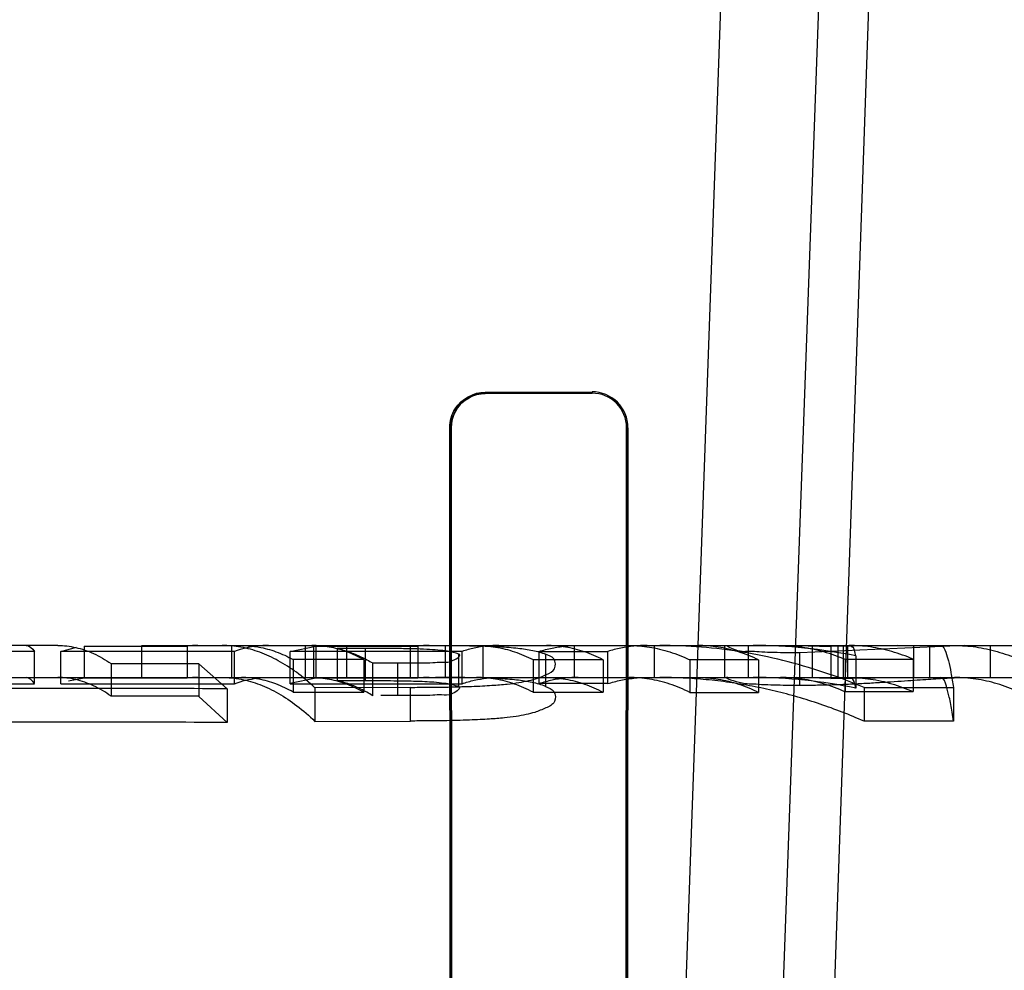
# Model space of a CAD drawing. Header units: millimetres. Extents: x 0 to 297, y 0 to 210.
# Tile 244 of 256: x 59.1051 to 59.1881, y 161.3429 to 161.4231. Entities that reach past the tile are written whole.
import ezdxf

# ---------------------------------------------------------------- set-up
doc = ezdxf.new("R2010")
doc.units = ezdxf.units.MM
doc.header["$LTSCALE"] = 16.335
doc.layers.get('0').update_dxf_attribs({"linetype": 'CONTINUOUS'})
for name, color, linetype in [('AXES_REF', 7, 'CONTINUOUS'), ('INTFCLR_1', 7, 'CONTINUOUS'), ('INTFCLR_144815', 7, 'CONTINUOUS'), ('INTFCLR_72935', 7, 'CONTINUOUS')]:
    doc.layers.add(name, color=color, linetype=linetype)

msp = doc.modelspace()

# ---------------------------------------------------------------- linework, layer by layer
at = {"color": 7, "linetype": 'Continuous'}
for radius in [8.7262453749, 8.7255, 8.6696226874]:
    msp.add_circle((57.5376079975, 154.4105885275), radius, dxfattribs=at)
msp.add_arc((57.5376079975, 154.4105885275), 8.64, 278.2771290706, 261.7228709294, dxfattribs=at)
at = {"layer": 'AXES_REF', "color": 9, "linetype": 'Continuous'}
msp.add_circle((57.5376079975, 154.4105885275), 7.9600610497, dxfattribs=at)
at = {"layer": 'INTFCLR_1', "color": 6, "linetype": 'Continuous'}
for p, q in [((59.1443596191, 161.3916648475), (59.1533596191, 161.3916828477)), ((59.1443596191, 161.3915518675), (59.1533596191, 161.3915685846)), ((59.1414674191, 161.2176563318), (59.1413609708, 161.3886563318)), ((59.1415724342, 161.2176563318), (59.14147291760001, 161.3886563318)), ((59.1562737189, 161.3886563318), (59.1561722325, 161.2176563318)), ((59.1563882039, 161.3886563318), (59.1562793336, 161.2176563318))]:
    msp.add_line(p, q, dxfattribs=at)
at = {"layer": 'INTFCLR_1', "color": 9, "linetype": 'Continuous'}
for p, q in [((59.1443596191, 161.3916648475), (59.1443596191, 161.3915518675)), ((59.1533596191, 161.3915685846), (59.1533596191, 161.3916828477)), ((59.14147291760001, 161.3886563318), (59.1413609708, 161.3886563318)), ((59.1563882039, 161.3886563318), (59.1562737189, 161.3886563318))]:
    msp.add_line(p, q, dxfattribs=at)
at = {"layer": 'INTFCLR_1', "color": 6, "linetype": 'Continuous'}
for centre, radius, start, end in [((59.1533658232, 161.3886604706), 0.0030223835, 359.9215403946, 90.11761122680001), ((59.1533651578, 161.3886600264), 0.0029085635, 359.9272193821, 90.1091057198)]:
    msp.add_arc(centre, radius, start, end, dxfattribs=at)
for points, knots in [([(59.1413609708, 161.3886563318), (59.1413602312, 161.3892094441), (59.1417688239, 161.3907628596), (59.1433900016, 161.3916629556), (59.1443596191, 161.3916648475)], [0, 0, 0, 0, 0.3632370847, 1, 1, 1, 1]), ([(59.14147291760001, 161.3886563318), (59.1414722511, 161.3891918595), (59.1418687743, 161.3906878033), (59.1434291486, 161.39155018), (59.1443596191, 161.3915518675)], [0, 0, 0, 0, 0.3652988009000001, 1, 1, 1, 1])]:
    msp.add_open_spline(points, degree=3, knots=knots, dxfattribs=at)
at = {"layer": 'INTFCLR_144815', "color": 9, "linetype": 'Continuous'}
for p, q in [((59.1567695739, 161.2142053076), (59.1816142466, 161.915214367)), ((59.19024709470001, 161.915214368), (59.1648134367, 161.2130558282)), ((59.1711862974, 161.265956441), (59.1938596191, 161.9152143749)), ((59.1083211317, 161.3702885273), (59.081638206, 161.3702885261)), ((59.1201197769, 161.3702885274), (59.1495172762, 161.3702885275)), ((59.134267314, 161.3673297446), (59.134267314, 161.3700391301)), ((59.1521968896, 161.3702885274), (59.1896268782, 161.3702885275)), ((59.1665564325, 161.3675885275), (59.1665564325, 161.3702885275)), ((59.1719323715, 161.3702885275), (59.1719323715, 161.3675885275)), ((59.1804871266, 161.3675885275), (59.1804871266, 161.3702885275)), ((59.186924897, 161.3702885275), (59.186924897, 161.3675885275)), ((59.13695480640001, 161.3688117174), (59.13695480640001, 161.3660551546)), ((58.59365936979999, 161.3675885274), (59.4425687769, 161.3675885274)), ((59.1380538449, 161.3639152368), (59.1380538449, 161.3667547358))]:
    msp.add_line(p, q, dxfattribs=at)
at = {"layer": 'INTFCLR_144815', "color": 6, "linetype": 'Continuous'}
for p, q in [((59.10635050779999, 161.3697770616), (59.1000997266, 161.3697770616)), ((59.10635050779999, 161.367065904), (59.10635050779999, 161.3697849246)), ((59.1085697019, 161.3697866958), (59.1098861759, 161.3701444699)), ((59.1085697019, 161.3670609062), (59.1085697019, 161.3697801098)), ((59.1232149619, 161.3697801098), (59.1085697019, 161.3697801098)), ((59.11054644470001, 161.3702411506), (59.11054644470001, 161.3675393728)), ((59.11054644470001, 161.3702411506), (59.1192347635, 161.3702411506)), ((59.1154033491, 161.3675885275), (59.1154033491, 161.3702885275)), ((59.1154033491, 161.3702885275), (59.1201197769, 161.3702885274)), ((59.1192347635, 161.3702400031), (59.1192347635, 161.3675381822)), ((59.1229935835, 161.3675885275), (59.1229935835, 161.3702885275)), ((59.1232149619, 161.3670641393), (59.1232149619, 161.3697832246)), ((59.1278944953, 161.369785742), (59.1300582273, 161.3702425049)), ((59.1278944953, 161.3670599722), (59.1278944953, 161.3697792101)), ((59.1423995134, 161.3697792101), (59.1278944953, 161.3697792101)), ((59.1291756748, 161.3702885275), (59.1291756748, 161.3675885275)), ((59.1298797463, 161.3702885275), (59.1298797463, 161.3675885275)), ((59.1300582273, 161.3702414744), (59.1300582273, 161.3675397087)), ((59.1300582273, 161.3702414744), (59.1386597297, 161.3702414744)), ((59.134267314, 161.3700391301), (59.1318803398, 161.3700387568)), ((59.1318803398, 161.3700387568), (59.1318803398, 161.3673293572)), ((59.1326702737, 161.3702885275), (59.1326702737, 161.3675885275)), ((59.13801949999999, 161.3702885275), (59.13801949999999, 161.3675885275)), ((59.1386597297, 161.370240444), (59.1386597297, 161.3675386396)), ((59.1409645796, 161.3702885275), (59.1409645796, 161.3675885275)), ((59.1421323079, 161.3668226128), (59.1421323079, 161.369550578)), ((59.1423995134, 161.367063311), (59.1423995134, 161.3697824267)), ((59.144166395, 161.3675885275), (59.144166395, 161.3702885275)), ((59.148886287, 161.3697862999), (59.148886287, 161.3670673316)), ((59.148886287, 161.3697861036), (59.1546829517, 161.3697861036)), ((59.1494477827, 161.369548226), (59.1494477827, 161.3668201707)), ((59.1495172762, 161.3702885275), (59.1521968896, 161.3702885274)), ((59.1518940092, 161.3675885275), (59.1518940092, 161.3702885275)), ((59.1546829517, 161.3670669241), (59.1546829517, 161.3697859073)), ((59.1585912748, 161.3702885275), (59.1585912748, 161.3675885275)), ((59.1645243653, 161.3702885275), (59.1645243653, 161.3675885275)), ((59.1706304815, 161.3702885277), (59.1734950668, 161.3702036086)), ((59.18479819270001, 161.3702885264), (59.1708705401, 161.3696665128)), ((59.1708705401, 161.3669429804), (59.1708705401, 161.3696665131)), ((59.1791148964, 161.3702885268), (59.1734950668, 161.3702036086)), ((59.1734950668, 161.3702036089), (59.1734950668, 161.3675004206)), ((59.17407226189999, 161.3702885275), (59.17407226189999, 161.3675885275)), ((59.1745273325, 161.3702885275), (59.1745273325, 161.3675885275)), ((59.1749137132, 161.3675885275), (59.1749137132, 161.3702885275)), ((59.18179987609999, 161.3702885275), (59.18179987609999, 161.3675885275)), ((59.11280196, 161.3687615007), (59.11280196, 161.3660029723)), ((59.11280196, 161.3687615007), (59.1202118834, 161.3687615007)), ((59.1202118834, 161.3687491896), (59.1202118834, 161.3659901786)), ((59.1202118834, 161.3687491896), (59.1226074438, 161.3666317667)), ((59.1281568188, 161.3690983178), (59.1281568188, 161.3663529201)), ((59.1341137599, 161.3690983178), (59.1281568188, 161.3690983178)), ((59.1341137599, 161.3690952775), (59.1341137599, 161.3663497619)), ((59.1348683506, 161.3688096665), (59.13695480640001, 161.3688117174)), ((59.1348683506, 161.3660530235), (59.1348683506, 161.3688096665)), ((59.1483965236, 161.3690890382), (59.1483965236, 161.3663432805)), ((59.1543000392, 161.3690890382), (59.1483965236, 161.3690890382)), ((59.1543000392, 161.3690864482), (59.1543000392, 161.36634059)), ((59.1616082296, 161.3690770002), (59.1616082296, 161.3663307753)), ((59.16740489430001, 161.3690770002), (59.1616082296, 161.3690770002)), ((59.16740489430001, 161.3690773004), (59.16740489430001, 161.3663310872)), ((59.1746904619, 161.3691283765), (59.1746904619, 161.3663841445)), ((59.1746904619, 161.3691283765), (59.18043370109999, 161.3691283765)), ((59.175592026, 161.3694088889), (59.175592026, 161.3666754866)), ((59.18043370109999, 161.36913509), (59.18043370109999, 161.3663911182)), ((59.1000997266, 161.3670577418), (59.10635050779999, 161.3670577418)), ((59.1085697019, 161.3670609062), (59.1232149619, 161.3670609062)), ((59.11054644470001, 161.3675405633), (59.10922718, 161.3672814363)), ((59.1192347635, 161.3675393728), (59.11054644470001, 161.3675393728)), ((59.1300582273, 161.3675407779), (59.1278944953, 161.3670667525)), ((59.1278944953, 161.3670599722), (59.1423995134, 161.3670599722)), ((59.1386597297, 161.3675397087), (59.1300582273, 161.3675397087)), ((59.1318803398, 161.3673293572), (59.134267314, 161.3673297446)), ((59.1546829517, 161.3670671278), (59.148886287, 161.3670671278)), ((59.1734950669, 161.3675004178), (59.1706304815, 161.3675885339)), ((59.1734950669, 161.3675004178), (59.1791148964, 161.3675885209)), ((59.1226074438, 161.3666317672), (59.1226074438, 161.363787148)), ((59.1281568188, 161.3663529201), (59.1341137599, 161.3663529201)), ((59.1380538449, 161.3667547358), (59.1299999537, 161.3667241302)), ((59.1299999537, 161.3667241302), (59.1299999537, 161.3638833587)), ((59.1483965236, 161.3663432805), (59.1543000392, 161.3663432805)), ((59.1616082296, 161.3663307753), (59.16740489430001, 161.3663307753)), ((59.18043370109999, 161.3663841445), (59.1746904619, 161.3663841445)), ((59.1762960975, 161.3667435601), (59.1838348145, 161.3667435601)), ((59.1762960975, 161.3667404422), (59.1762960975, 161.363900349)), ((59.1838348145, 161.3667435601), (59.1838348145, 161.3639035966)), ((59.1202118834, 161.3660029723), (59.11280196, 161.3660029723)), ((59.1226074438, 161.363787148), (59.1202118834, 161.3659901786)), ((59.13695480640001, 161.3660551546), (59.1355638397, 161.3660540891)), ((59.1299999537, 161.3638833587), (59.1380538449, 161.3639152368)), ((59.1838348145, 161.3639035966), (59.1762960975, 161.3639035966))]:
    msp.add_line(p, q, dxfattribs=at)
for centre, radius, start, end in [((59.1201212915, 161.3621659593), 0.008122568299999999, 90.01068417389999, 96.26596183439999), ((59.1396210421, 161.3606549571), 0.0096335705, 90.00801409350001, 95.7269484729), ((59.1669218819, 161.3271264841), 0.0431622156, 78.4119464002, 89.9802526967), ((59.120121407, 161.3597559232), 0.0078326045, 90.0119241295, 96.49976015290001), ((59.1396211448, 161.3582996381), 0.0092888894, 90.0089450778, 95.9408451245), ((59.1669306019, 161.3260557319), 0.0415327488, 77.96298817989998, 89.99150748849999), ((59.1108465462, 159.4400489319), 1.9266187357, 89.65024009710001, 90.31848549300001), ((59.1108467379, 159.5151493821), 1.8486751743, 89.6354993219, 90.331919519)]:
    msp.add_arc(centre, radius, start, end, dxfattribs=at)
for points in [[(59.1056364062, 161.3702885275), (59.1059276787, 161.3702885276), (59.10618229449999, 161.3700227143), (59.10635050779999, 161.3697849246)], [(59.175592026, 161.3694088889), (59.1755105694, 161.3696810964), (59.17552707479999, 161.3701865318), (59.1752429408, 161.3701865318)], [(59.10635050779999, 161.367065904), (59.1061843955, 161.3673096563), (59.1059313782, 161.3675885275), (59.1056364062, 161.3675885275)], [(59.1750617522, 161.3675885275), (59.1754137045, 161.3675885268), (59.1754945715, 161.3670136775), (59.175592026, 161.3666754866)]]:
    msp.add_open_spline(points, degree=3, dxfattribs=at)
for points, knots in [([(59.1083211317, 161.3702885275), (59.1088251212, 161.3702885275), (59.1098589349, 161.3701694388), (59.11137955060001, 161.3696427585), (59.1123329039, 161.3690910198), (59.11280196, 161.3687697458)], [0, 0, 0, 0, 0.3152153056, 0.6444160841, 1, 1, 1, 1]), ([(59.1299999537, 161.3667241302), (59.1295049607, 161.3671854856), (59.12851944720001, 161.3680130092), (59.126955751, 161.3690231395), (59.1253808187, 161.3697474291), (59.12377839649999, 161.3701890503), (59.1226944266, 161.3702885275), (59.1221597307, 161.3702885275)], [0, 0, 0, 0, 0.2303132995, 0.4368336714, 0.6318746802, 0.8180063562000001, 1, 1, 1, 1]), ([(59.1260662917, 161.3702885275), (59.1257483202, 161.3702885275), (59.12510780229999, 161.3702505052), (59.1241514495, 161.3700799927), (59.1235255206, 161.3698936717), (59.1232149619, 161.3697832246)], [0, 0, 0, 0, 0.3279802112, 0.6600110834, 1, 1, 1, 1]), ([(59.1237960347, 161.3702885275), (59.12428573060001, 161.3702885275), (59.1252792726, 161.370197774), (59.126751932, 161.3697909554), (59.1276924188, 161.3693562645), (59.1281568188, 161.369101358)], [0, 0, 0, 0, 0.3219598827, 0.6516998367, 1, 1, 1, 1]), ([(59.1341137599, 161.3690952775), (59.1336487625, 161.3693511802), (59.1327053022, 161.3697879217), (59.1312290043, 161.3701967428), (59.1302324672, 161.3702885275), (59.1297422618, 161.3702885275)], [0, 0, 0, 0, 0.348037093, 0.6785574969, 1, 1, 1, 1]), ([(59.1318803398, 161.3700387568), (59.1322188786, 161.3699580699), (59.13289824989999, 161.3697560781), (59.1338982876, 161.3693426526), (59.1345464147, 161.3689987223), (59.1348683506, 161.3688096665)], [0, 0, 0, 0, 0.3220879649, 0.6544774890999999, 1, 1, 1, 1]), ([(59.1421323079, 161.3695505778), (59.1418222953, 161.3696631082), (59.1412347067, 161.3698061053), (59.1403258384, 161.3699028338), (59.13936894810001, 161.3699679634), (59.1382259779, 161.3700048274), (59.1371288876, 161.3700235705), (59.13610750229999, 161.3700338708), (59.1352163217, 161.3700390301), (59.1345922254, 161.3700391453), (59.1342673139, 161.3700391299)], [0, 0, 0, 0, 0.1251609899, 0.2278631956, 0.3467493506, 0.4890616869, 0.6617920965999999, 0.7631557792, 0.8766958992, 1, 1, 1, 1]), ([(59.13695480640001, 161.3688117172), (59.1371971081, 161.3688124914), (59.13785943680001, 161.3688136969), (59.13885916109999, 161.3688257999), (59.1398395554, 161.3688279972), (59.1407111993, 161.3689063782), (59.14134174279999, 161.36880327), (59.1424153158, 161.3694221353), (59.1421323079, 161.3695505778)], [0, 0, 0, 0, 0.1345538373, 0.3682765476, 0.5519803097, 0.6885518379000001, 0.8274139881, 1, 1, 1, 1]), ([(59.1380538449, 161.3667547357), (59.13855630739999, 161.3667566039), (59.1395114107, 161.3667597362), (59.1408693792, 161.3667756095), (59.1420796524, 161.3668026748), (59.1431466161, 161.3668362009), (59.1440785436, 161.3668756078), (59.14508693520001, 161.3669339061), (59.146115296, 161.3670130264), (59.147154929, 161.3671458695), (59.1480008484, 161.3673137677), (59.1487953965, 161.3675200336), (59.1495090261, 161.3678324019), (59.1503419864, 161.3682172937), (59.1502645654, 161.3692740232), (59.14968789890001, 161.3694442), (59.1494477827, 161.3695482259)], [0, 0, 0, 0, 0.1074694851, 0.2042817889, 0.2904624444, 0.3663881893, 0.432597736, 0.4899597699, 0.5824149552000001, 0.6532033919, 0.7138151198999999, 0.7672316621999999, 0.8270613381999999, 0.8852375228, 0.944030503, 1, 1, 1, 1]), ([(59.14017385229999, 161.3702885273), (59.1405773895, 161.3702885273), (59.1413515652, 161.3702871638), (59.1424741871, 161.37027887), (59.1435484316, 161.3702626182), (59.1445614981, 161.37023494), (59.1455017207, 161.3701945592), (59.1463368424, 161.3701403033), (59.1472836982, 161.3700506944), (59.14832458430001, 161.36990322), (59.1490992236, 161.3696876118), (59.1494477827, 161.3695482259)], [0, 0, 0, 0, 0.1295888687, 0.2486122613, 0.3605177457, 0.4745980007, 0.5740506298, 0.6627179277, 0.7433120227, 0.8794483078, 1, 1, 1, 1]), ([(59.145510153, 161.3702885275), (59.1451633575, 161.3702885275), (59.1444656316, 161.3702505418), (59.14342323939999, 161.3700800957), (59.142739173, 161.3698933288), (59.1423995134, 161.3697824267)], [0, 0, 0, 0, 0.3288923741, 0.6611391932, 1, 1, 1, 1]), ([(59.1436255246, 161.3702885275), (59.1441598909, 161.3702885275), (59.145243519, 161.3701970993), (59.1468521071, 161.3697887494), (59.1478863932, 161.3693498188), (59.1483965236, 161.3690916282)], [0, 0, 0, 0, 0.3232225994, 0.6541665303, 1, 1, 1, 1]), ([(59.148886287, 161.3697862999), (59.1492483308, 161.3698966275), (59.14997723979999, 161.3700819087), (59.1510859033, 161.3702509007), (59.1518277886, 161.3702885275), (59.1521968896, 161.3702885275)], [0, 0, 0, 0, 0.3379876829, 0.6703887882, 1, 1, 1, 1]), ([(59.1543000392, 161.3690864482), (59.153788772, 161.3693451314), (59.1527526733, 161.3697865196), (59.1511399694, 161.3701965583), (59.1500532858, 161.3702885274), (59.1495172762, 161.3702885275)], [0, 0, 0, 0, 0.3456816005, 0.6766253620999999, 1, 1, 1, 1]), ([(59.157994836, 161.3702885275), (59.1576256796, 161.3702885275), (59.1568835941, 161.370250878), (59.15577448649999, 161.3700818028), (59.1550452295, 161.3698963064), (59.1546829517, 161.3697859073)], [0, 0, 0, 0, 0.329529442, 0.6619284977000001, 1, 1, 1, 1]), ([(59.1564779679, 161.3702885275), (59.1570523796, 161.3702885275), (59.1582151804, 161.3701962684), (59.1599431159, 161.3697840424), (59.16105789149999, 161.3693386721), (59.1616082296, 161.3690766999)], [0, 0, 0, 0, 0.3244747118, 0.6556993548, 1, 1, 1, 1]), ([(59.1762960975, 161.3667404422), (59.1751837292, 161.3672110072), (59.1729312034, 161.3680636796), (59.1694879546, 161.369062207), (59.1660364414, 161.3697683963), (59.1625624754, 161.3701934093), (59.1602407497, 161.3702885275), (59.1590656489, 161.3702885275)], [0, 0, 0, 0, 0.2046429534, 0.4075900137, 0.6068156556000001, 0.8008983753, 1, 1, 1, 1]), ([(59.16740489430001, 161.3690773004), (59.1668550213, 161.3693390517), (59.1657408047, 161.369784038), (59.16401335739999, 161.3701962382), (59.162850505, 161.3702885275), (59.1622759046, 161.3702885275)], [0, 0, 0, 0, 0.3441007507, 0.6753328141, 1, 1, 1, 1]), ([(59.1708705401, 161.3696665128), (59.1704293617, 161.369667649), (59.1696031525, 161.3696683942), (59.1684514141, 161.3697012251), (59.1675160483, 161.3697217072), (59.166455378, 161.3698421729), (59.1659208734, 161.3696295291), (59.1645581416, 161.3702885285), (59.1648032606, 161.3702885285)], [0, 0, 0, 0, 0.2141636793, 0.4020684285, 0.5553546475, 0.6791784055, 0.8810108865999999, 1, 1, 1, 1]), ([(59.1692582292, 161.3702885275), (59.1698604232, 161.3702885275), (59.1710846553, 161.3702012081), (59.1729118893, 161.369807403), (59.1741020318, 161.3693764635), (59.1746904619, 161.369121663)], [0, 0, 0, 0, 0.3231157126, 0.6559400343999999, 1, 1, 1, 1]), ([(59.18043370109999, 161.36913509), (59.1798519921, 161.369385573), (59.1786745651, 161.369809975), (59.1768590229, 161.3702011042), (59.1756387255, 161.3702885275), (59.1750343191, 161.3702885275)], [0, 0, 0, 0, 0.3420027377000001, 0.6736244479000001, 1, 1, 1, 1]), ([(59.1827437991, 161.3702885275), (59.1829863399, 161.3702885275), (59.1832152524, 161.3696521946), (59.1834380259, 161.3689361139), (59.18364894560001, 161.3679092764), (59.183771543, 161.3671624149), (59.1838348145, 161.366739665)], [0, 0, 0, 0, 0.1927930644, 0.3910071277, 0.6602178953, 1, 1, 1, 1]), ([(59.1839160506, 161.3702885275), (59.1845201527, 161.3702885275), (59.1857401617, 161.3702011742), (59.1875558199, 161.3698101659), (59.1887336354, 161.3693856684), (59.1893156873, 161.3691350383)], [0, 0, 0, 0, 0.3261958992, 0.6578118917, 1, 1, 1, 1]), ([(59.11280196, 161.3660115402), (59.1123358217, 161.3663433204), (59.1113862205, 161.3669151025), (59.109864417, 161.3674640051), (59.1088261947, 161.3675885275), (59.1083211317, 161.3675885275)], [0, 0, 0, 0, 0.3561166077, 0.6856431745, 1, 1, 1, 1]), ([(59.1221597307, 161.3675885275), (59.1226973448, 161.3675885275), (59.1237856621, 161.3674842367), (59.125393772, 161.3670223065), (59.12697828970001, 161.3662628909), (59.1285379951, 161.3652100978), (59.1295159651, 161.3643532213), (59.1299999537, 161.3638833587)], [0, 0, 0, 0, 0.1815097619, 0.3665498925, 0.5621461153, 0.7722582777, 1, 1, 1, 1]), ([(59.1232149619, 161.3670641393), (59.1235246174, 161.3671784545), (59.1241497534, 161.3673717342), (59.12510650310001, 161.3675489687), (59.125748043, 161.3675885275), (59.1260662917, 161.3675885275)], [0, 0, 0, 0, 0.339967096, 0.6722211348, 1, 1, 1, 1]), ([(59.1281568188, 161.3663560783), (59.1276931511, 161.3666204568), (59.1267542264, 161.3670714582), (59.1252803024, 161.3674942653), (59.124285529, 161.3675885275), (59.1237960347, 161.3675885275)], [0, 0, 0, 0, 0.3497590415, 0.6792381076, 1, 1, 1, 1]), ([(59.1297422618, 161.3675885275), (59.1302335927, 161.3675885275), (59.13123158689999, 161.367493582), (59.1327091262, 161.3670682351), (59.1336495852, 161.3666151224), (59.1341137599, 161.3663497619)], [0, 0, 0, 0, 0.3210980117, 0.6505772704, 1, 1, 1, 1]), ([(59.1348683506, 161.3660530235), (59.1345471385, 161.3662490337), (59.1339001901, 161.3666057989), (59.1328999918, 161.3670353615), (59.1322194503, 161.3672454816), (59.1318803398, 161.3673293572)], [0, 0, 0, 0, 0.3462308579, 0.6785794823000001, 1, 1, 1, 1]), ([(59.134267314, 161.367329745), (59.1345241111, 161.3673297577), (59.1352282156, 161.3673297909), (59.1362909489, 161.3673233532), (59.1373838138, 161.3673097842), (59.1383490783, 161.3672894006), (59.1392034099, 161.3672614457), (59.140063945, 161.3672091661), (59.1410252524, 161.3671215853), (59.1417354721, 161.3669721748), (59.1421323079, 161.3668226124)], [0, 0, 0, 0, 0.0974325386, 0.2671470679, 0.4032198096, 0.5121101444, 0.6334575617, 0.7275335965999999, 0.8390962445, 1, 1, 1, 1]), ([(59.1494477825, 161.3668201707), (59.1490849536, 161.3669708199), (59.1482738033, 161.3672009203), (59.1471878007, 161.3673536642), (59.1462108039, 161.3674448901), (59.1453536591, 161.3674988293), (59.1444076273, 161.3675382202), (59.1434033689, 161.3675644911), (59.1423664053, 161.3675795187), (59.1412932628, 161.3675872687), (59.1405561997, 161.3675885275), (59.140173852, 161.3675885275)], [0, 0, 0, 0, 0.1260932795, 0.2688069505, 0.3516670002, 0.4410043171, 0.5444253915, 0.6555559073, 0.7634319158, 0.8772811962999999, 1, 1, 1, 1]), ([(59.1423995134, 161.367063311), (59.1427382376, 161.3671781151), (59.1434215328, 161.3673718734), (59.1444643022, 161.3675490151), (59.14516306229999, 161.3675885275), (59.145510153, 161.3675885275)], [0, 0, 0, 0, 0.3387592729, 0.6712430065, 1, 1, 1, 1]), ([(59.1483965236, 161.366345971), (59.1478868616, 161.3666139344), (59.1468551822, 161.3670695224), (59.14524530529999, 161.3674940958), (59.14416073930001, 161.3675885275), (59.1436255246, 161.3675885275)], [0, 0, 0, 0, 0.3472846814, 0.6772005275, 1, 1, 1, 1]), ([(59.1521968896, 161.3675885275), (59.1518273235, 161.3675885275), (59.1510849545, 161.3675494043), (59.1499759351, 161.3673738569), (59.1492479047, 161.3671817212), (59.148886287, 161.3670673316)], [0, 0, 0, 0, 0.3296623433, 0.6616737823, 1, 1, 1, 1]), ([(59.1495172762, 161.3675885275), (59.1500545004, 161.3675885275), (59.1511425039, 161.3674934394), (59.1527564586, 161.3670669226), (59.15378955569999, 161.3666088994), (59.1543000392, 161.36634059)], [0, 0, 0, 0, 0.3231668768, 0.6530862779, 1, 1, 1, 1]), ([(59.1546829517, 161.3670669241), (59.1550442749, 161.3671812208), (59.155772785, 161.3673736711), (59.1568822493, 161.3675493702), (59.1576253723, 161.3675885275), (59.157994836, 161.3675885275)], [0, 0, 0, 0, 0.3379158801, 0.6705605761, 1, 1, 1, 1]), ([(59.1616082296, 161.3663304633), (59.1610582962, 161.3666024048), (59.15994613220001, 161.3670647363), (59.1582169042, 161.3674932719), (59.1570532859, 161.3675885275), (59.1564779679, 161.3675885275)], [0, 0, 0, 0, 0.345653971, 0.6758567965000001, 1, 1, 1, 1]), ([(59.1762960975, 161.363900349), (59.175688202, 161.3641681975), (59.1744632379, 161.3646767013), (59.172597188, 161.3653552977), (59.1707091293, 161.365946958), (59.1688015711, 161.3664502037), (59.16687710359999, 161.3668638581), (59.1649384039, 161.3671868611), (59.1629882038, 161.3674183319), (59.1610293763, 161.3675575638), (59.15972031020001, 161.3675885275), (59.1590656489, 161.3675885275)], [0, 0, 0, 0, 0.1122914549, 0.2241151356, 0.335539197, 0.4466367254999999, 0.5574842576, 0.6681617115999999, 0.7787511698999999, 0.8893359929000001, 1, 1, 1, 1]), ([(59.1622759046, 161.3675885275), (59.162851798, 161.3675885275), (59.1640158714, 161.3674931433), (59.1657445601, 161.3670644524), (59.1668557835, 161.3666026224), (59.16740489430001, 161.3663310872)], [0, 0, 0, 0, 0.3245536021, 0.6547712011, 1, 1, 1, 1]), ([(59.1648032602, 161.3675885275), (59.164372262, 161.3675885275), (59.1660429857, 161.3670448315), (59.1667588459, 161.3670785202), (59.16771654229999, 161.3669954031), (59.1686830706, 161.3669697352), (59.1697642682, 161.3669450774), (59.1704924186, 161.3669439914), (59.1708705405, 161.3669429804)], [0, 0, 0, 0, 0.2099971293, 0.3337627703, 0.4763285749, 0.6444677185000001, 0.8157653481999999, 1, 1, 1, 1]), ([(59.1746904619, 161.3663771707), (59.17410540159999, 161.3666403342), (59.1729231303, 161.367086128), (59.1710951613, 161.3674972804), (59.1698669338, 161.3675885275), (59.1692582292, 161.3675885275)], [0, 0, 0, 0, 0.3434680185, 0.674102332, 1, 1, 1, 1]), ([(59.1708705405, 161.3669429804), (59.1713147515, 161.3669442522), (59.1722292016, 161.3669478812), (59.1733823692, 161.3669749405), (59.1745227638, 161.3670113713), (59.17563040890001, 161.367058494), (59.1769416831, 161.367129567), (59.17821017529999, 161.3672075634), (59.1794062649, 161.3672858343), (59.1804847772, 161.3673598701), (59.18145481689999, 161.3674267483), (59.1823191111, 161.3674843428), (59.1831209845, 161.3675344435), (59.1839400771, 161.3675760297), (59.1845007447, 161.3675885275), (59.1847981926, 161.3675885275)], [0, 0, 0, 0, 0.095559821, 0.1967124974, 0.2481262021, 0.3410084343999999, 0.435198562, 0.5306199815, 0.6144027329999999, 0.6930532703, 0.7631772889, 0.8235746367, 0.8793940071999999, 0.9360125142, 1, 1, 1, 1]), ([(59.1750343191, 161.3675885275), (59.17564000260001, 161.3675885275), (59.176861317, 161.3674981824), (59.1786779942, 161.3670915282), (59.1798526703, 161.3666510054), (59.18043370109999, 161.3663911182)], [0, 0, 0, 0, 0.3263602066, 0.6570324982, 1, 1, 1, 1]), ([(59.1838348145, 161.3638995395), (59.1837981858, 161.3641544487), (59.1836946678, 161.3648281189), (59.1835182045, 161.365858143), (59.1832617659, 161.3667476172), (59.1830403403, 161.3675885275), (59.1827437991, 161.3675885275)], [0, 0, 0, 0, 0.1980255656, 0.5290512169, 0.7719747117, 1, 1, 1, 1]), ([(59.1893156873, 161.3663910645), (59.1887339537, 161.3666512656), (59.18755850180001, 161.3670919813), (59.1857416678, 161.3674983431), (59.184521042, 161.3675885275), (59.1839160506, 161.3675885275)], [0, 0, 0, 0, 0.3433660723, 0.6740281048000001, 1, 1, 1, 1]), ([(59.1421323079, 161.3668226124), (59.1423717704, 161.3667097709), (59.1414212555, 161.3659839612), (59.1407626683, 161.3661677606), (59.13983102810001, 161.3660690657), (59.1388497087, 161.3660707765), (59.1378551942, 161.3660570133), (59.1371958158, 161.3660559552), (59.13695480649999, 161.3660551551)], [0, 0, 0, 0, 0.1456164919, 0.3200578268, 0.4554318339, 0.6369126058, 0.8674242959, 1, 1, 1, 1]), ([(59.1494477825, 161.3668201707), (59.1496894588, 161.3667114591), (59.1502718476, 161.3665217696), (59.1503448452, 161.3654241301), (59.1494168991, 161.3649877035), (59.1486201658, 161.3646547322), (59.1477614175, 161.3644420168), (59.1469100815, 161.3642846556), (59.1458788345, 161.3641628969), (59.1448666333, 161.3640866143), (59.14388119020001, 161.3640315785), (59.14297329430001, 161.3639938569), (59.14193961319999, 161.3639614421), (59.1407706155, 161.3639354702), (59.139460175, 161.3639202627), (59.13853869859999, 161.3639171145), (59.1380538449, 161.3639152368)], [0, 0, 0, 0, 0.0564318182, 0.1169049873, 0.1806843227, 0.2529104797, 0.3065673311, 0.3673721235, 0.4375923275, 0.5274296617, 0.5835451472, 0.6477553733, 0.7209287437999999, 0.8037717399, 0.8967499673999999, 1, 1, 1, 1])]:
    msp.add_open_spline(points, degree=3, knots=knots, dxfattribs=at)
at = {"layer": 'INTFCLR_72935', "color": 6, "linetype": 'Continuous'}
for p, q in [((59.1443596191, 161.3916648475), (59.1533596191, 161.3916828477)), ((59.1533596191, 161.3915685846), (59.1443596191, 161.3915518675)), ((59.1414674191, 161.2176563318), (59.1413609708, 161.3886563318)), ((59.14147291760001, 161.3886563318), (59.1415724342, 161.2176563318)), ((59.1561722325, 161.2176563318), (59.1562737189, 161.3886563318)), ((59.1563882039, 161.3886563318), (59.1562793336, 161.2176563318))]:
    msp.add_line(p, q, dxfattribs=at)
at = {"layer": 'INTFCLR_72935', "color": 9, "linetype": 'Continuous'}
for p, q in [((59.1443596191, 161.3915518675), (59.1443596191, 161.3916648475)), ((59.1533596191, 161.3916828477), (59.1533596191, 161.3915685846)), ((59.1413609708, 161.3886563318), (59.14147291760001, 161.3886563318)), ((59.1562737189, 161.3886563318), (59.1563882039, 161.3886563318))]:
    msp.add_line(p, q, dxfattribs=at)
at = {"layer": 'INTFCLR_72935', "color": 6, "linetype": 'Continuous'}
for centre, radius, start, end in [((59.1533658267, 161.3886604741), 0.00302238, 359.921473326, 90.11767833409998), ((59.15336515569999, 161.3886600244), 0.0029085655, 359.9272595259, 90.1090656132)]:
    msp.add_arc(centre, radius, start, end, dxfattribs=at)
for points, knots in [([(59.1413609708, 161.3886563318), (59.1413602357, 161.3892061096), (59.1417655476, 161.3907587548), (59.1433869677, 161.3916629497), (59.1443596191, 161.3916648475)], [0, 0, 0, 0, 0.3611185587, 1, 1, 1, 1]), ([(59.1443596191, 161.3915518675), (59.1438135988, 161.3915508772), (59.1423165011, 161.3911393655), (59.1414717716, 161.3895772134), (59.14147291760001, 161.3886563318)], [0, 0, 0, 0, 0.3722270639, 1, 1, 1, 1])]:
    msp.add_open_spline(points, degree=3, knots=knots, dxfattribs=at)

doc.saveas('drawing.dxf')
